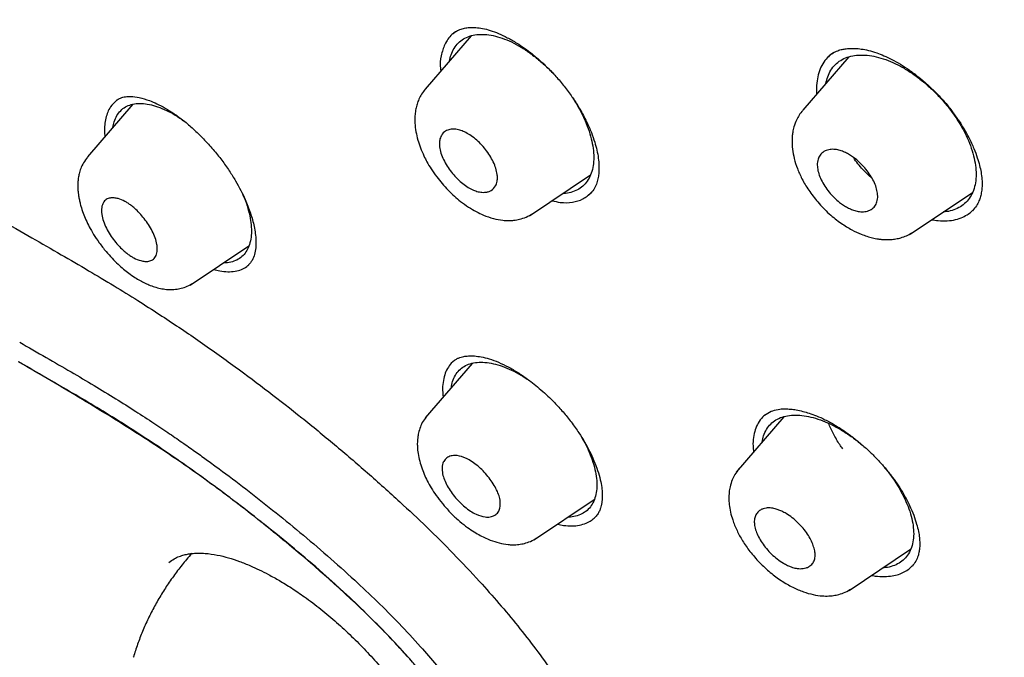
# Model space of a CAD drawing. Header units: millimetres. Extents: x 8 to 1894, y 12 to 2723.
# Tile 22 of 152: x 1398 to 1421, y 693 to 708. Entities that reach past the tile are written whole.
import ezdxf

# ---------------------------------------------------------------- set-up
doc = ezdxf.new("R2010")
doc.units = ezdxf.units.MM

msp = doc.modelspace()

# ---------------------------------------------------------------- linework, layer by layer
at = {"color": 7, "linetype": 'Continuous', "lineweight": 30}
for p, q in [((1408.768, 708.036), (1407.679, 706.773)), ((1417.209, 707.526), (1417.222, 707.547)), ((1417.26, 707.574), (1417.217, 707.527)), ((1417.347, 707.635), (1417.26, 707.574)), ((1417.709, 707.535), (1416.619, 706.271)), ((1400.754, 706.412), (1399.679, 705.165)), ((1400.082, 705.75), (1400.092, 705.644)), ((1410.149, 703.77), (1411.589, 704.737)), ((1411.575, 704.278), (1411.547, 704.261)), ((1419.159, 703.33), (1420.635, 704.321)), ((1402.112, 702.125), (1403.501, 703.059)), ((1408.37, 700.341), (1408.295, 700.275)), ((1408.785, 700.271), (1407.675, 698.983)), ((1416.173, 699.007), (1415.04, 697.694)), ((1415.712, 699.04), (1415.869, 699.137)), ((1410.265, 696.094), (1411.681, 697.045)), ((1417.716, 694.888), (1419.173, 695.867)), ((1400.765, 693.313), (1400.763, 693.307))]:
    msp.add_line(p, q, dxfattribs=at)
for points, knots in [([(1449.656, 646.305), (1449.76, 646.991), (1449.967, 648.357), (1449.976, 650.637), (1449.835, 653.011), (1449.556, 655.47), (1449.136, 658.249), (1448.551, 661.361), (1447.793, 664.806), (1446.85, 668.713), (1445.729, 673.079), (1444.507, 677.879), (1443.22, 682.731), (1441.782, 687.695), (1440.387, 691.953), (1439.109, 695.455), (1438.033, 698.152), (1436.809, 700.926), (1435.393, 703.783), (1433.839, 706.555), (1432.152, 709.208), (1430.372, 711.698), (1428.409, 714.121), (1426.333, 716.428), (1424.204, 718.611), (1421.691, 721.017), (1418.793, 723.596), (1415.521, 726.294), (1412.258, 728.818), (1409.012, 731.184), (1405.792, 733.383), (1402.611, 735.412), (1399.475, 737.292), (1396.377, 739.081), (1393.291, 740.857), (1390.213, 742.562), (1387.16, 744.138), (1384.158, 745.535), (1381.231, 746.733), (1378.389, 747.734), (1375.649, 748.502), (1373.335, 748.934), (1371.435, 749.077), (1369.913, 749.002), (1368.539, 748.685), (1367.376, 748.067), (1366.478, 747.122), (1365.795, 745.836), (1365.344, 744.279), (1365.23, 743.025), (1365.175, 742.429)], [0, 0, 0, 0, 0.0198977, 0.0395996, 0.0591642, 0.0786215, 0.0980121, 0.12334, 0.1485805, 0.1737294, 0.2078691, 0.2419619, 0.2762098, 0.3106234, 0.3452078, 0.3626069, 0.3801329, 0.3978086, 0.4156702, 0.4337533, 0.4489938, 0.4644095, 0.4798344, 0.4950682, 0.5101185, 0.5250269, 0.5471866, 0.5691857, 0.5910854, 0.6129458, 0.6347933, 0.656563, 0.6781905, 0.6996236, 0.7210558, 0.7426837, 0.7644548, 0.786298, 0.8081639, 0.830061, 0.852059, 0.8742193, 0.8891277, 0.9041794, 0.91941, 0.9348403, 0.9502474, 0.9654984, 0.9835762, 1, 1, 1, 1]), ([(1447.446, 646.265), (1447.532, 646.814), (1447.702, 647.91), (1447.751, 649.717), (1447.689, 651.605), (1447.521, 653.569), (1447.27, 655.588), (1446.891, 658.046), (1446.339, 660.969), (1445.587, 664.371), (1444.71, 667.984), (1443.725, 671.792), (1442.692, 675.771), (1441.629, 679.771), (1440.489, 683.824), (1439.223, 687.953), (1438.026, 691.472), (1436.96, 694.343), (1436.09, 696.531), (1435.132, 698.755), (1434.07, 701.019), (1432.883, 703.321), (1431.663, 705.459), (1430.435, 707.412), (1429.236, 709.167), (1427.941, 710.901), (1426.404, 712.784), (1424.618, 714.782), (1422.599, 716.869), (1420.398, 718.994), (1418.025, 721.143), (1415.49, 723.299), (1412.946, 725.344), (1410.401, 727.29), (1407.653, 729.293), (1404.71, 731.312), (1401.585, 733.315), (1398.489, 735.177), (1395.415, 736.955), (1392.352, 738.715), (1389.31, 740.394), (1386.308, 741.935), (1383.56, 743.204), (1381.069, 744.227), (1378.825, 745.045), (1376.646, 745.723), (1374.546, 746.241), (1372.658, 746.555), (1370.989, 746.665), (1369.543, 746.579), (1368.357, 746.296), (1367.425, 745.838), (1366.721, 745.257), (1366.152, 744.523), (1365.66, 743.562), (1365.282, 742.347), (1365.046, 740.867), (1364.955, 739.269), (1364.982, 737.581), (1365.106, 735.824), (1365.373, 733.414), (1365.858, 730.306), (1366.622, 726.467), (1367.518, 722.555), (1368.499, 718.602), (1369.512, 714.635), (1370.49, 710.876), (1371.477, 707.29), (1372.49, 703.871), (1373.61, 700.394), (1374.708, 697.289), (1375.745, 694.577), (1376.681, 692.279), (1377.705, 689.944), (1378.819, 687.572), (1379.662, 685.96), (1380.084, 685.153)], [0, 0, 0, 0, 0.011709, 0.0234, 0.035079, 0.046745, 0.058401, 0.070053, 0.08835, 0.106637, 0.124908, 0.145647, 0.166375, 0.187119, 0.207887, 0.228673, 0.249479, 0.259892, 0.270315, 0.28075, 0.291198, 0.301658, 0.31213, 0.319994, 0.327864, 0.335737, 0.343609, 0.354092, 0.364563, 0.37502, 0.38755, 0.400066, 0.41258, 0.425091, 0.437599, 0.45323, 0.468841, 0.484431, 0.499999, 0.515569, 0.531166, 0.546782, 0.562408, 0.574915, 0.587424, 0.599934, 0.612454, 0.624987, 0.635443, 0.645912, 0.656393, 0.664263, 0.672136, 0.680006, 0.687871, 0.698343, 0.708803, 0.71925, 0.729685, 0.740108, 0.750521, 0.771326, 0.792113, 0.81288, 0.833624, 0.854353, 0.875091, 0.892532, 0.909986, 0.927451, 0.944927, 0.955919, 0.966921, 0.977933, 0.988958, 1, 1, 1, 1]), ([(1395.484, 736.397), (1395.652, 736.3), (1395.974, 736.114), (1396.437, 735.846), (1396.858, 735.602), (1397.238, 735.381), (1397.575, 735.184), (1397.87, 735.012), (1398.126, 734.862), (1398.357, 734.726), (1398.774, 734.48), (1399.395, 734.112), (1400.438, 733.486), (1401.711, 732.708), (1403.156, 731.796), (1404.552, 730.886), (1405.899, 729.982), (1407.251, 729.049), (1408.538, 728.134), (1409.759, 727.244), (1410.913, 726.383), (1412.068, 725.502), (1413.227, 724.597), (1414.404, 723.656), (1415.339, 722.891), (1416.017, 722.325), (1416.417, 721.988), (1416.805, 721.659), (1417.198, 721.322), (1417.612, 720.964), (1418.042, 720.588), (1418.612, 720.085), (1419.309, 719.458), (1420.121, 718.712), (1420.942, 717.94), (1421.775, 717.14), (1422.625, 716.3), (1423.466, 715.444), (1424.297, 714.573), (1425.115, 713.684), (1425.919, 712.78), (1426.7, 711.866), (1427.453, 710.945), (1428.176, 710.02), (1428.875, 709.086), (1429.426, 708.315), (1429.847, 707.707), (1430.15, 707.26), (1430.454, 706.802), (1430.726, 706.383), (1430.955, 706.022), (1431.137, 705.733), (1431.296, 705.476), (1431.45, 705.223), (1431.616, 704.949), (1431.805, 704.631), (1432.012, 704.277), (1432.227, 703.904), (1432.439, 703.53), (1432.642, 703.166), (1432.888, 702.718), (1433.173, 702.187), (1433.495, 701.57), (1433.887, 700.797), (1434.34, 699.869), (1434.845, 698.789), (1435.379, 697.596), (1435.934, 696.294), (1436.502, 694.886), (1437.036, 693.493), (1437.616, 691.905), (1438.234, 690.126), (1438.881, 688.162), (1439.489, 686.218), (1440.064, 684.293), (1440.609, 682.384), (1441.131, 680.489), (1441.598, 678.74), (1442.019, 677.132), (1442.399, 675.661), (1442.776, 674.194), (1443.153, 672.727), (1443.529, 671.262), (1443.903, 669.796), (1444.295, 668.238), (1444.666, 666.728), (1445.044, 665.138), (1445.397, 663.589), (1445.748, 661.962), (1446.064, 660.391), (1446.348, 658.849), (1446.599, 657.33), (1446.782, 656.041), (1446.913, 654.974), (1447.004, 654.121), (1447.079, 653.279), (1447.135, 652.451), (1447.172, 651.633), (1447.184, 651.006), (1447.185, 650.558), (1447.182, 650.286), (1447.177, 650.014), (1447.168, 649.741), (1447.156, 649.469), (1447.14, 649.202), (1447.121, 648.949), (1447.104, 648.747), (1447.089, 648.596), (1447.078, 648.486), (1447.066, 648.377), (1447.051, 648.255), (1447.032, 648.107), (1447.008, 647.933), (1446.978, 647.736), (1446.941, 647.516), (1446.895, 647.273), (1446.839, 647.006), (1446.794, 646.824), (1446.77, 646.729)], [0, 0, 0, 0, 0.005154, 0.009884, 0.014188, 0.018068, 0.021524, 0.024504, 0.027077, 0.029334, 0.031588, 0.039811, 0.048252, 0.063358, 0.078464, 0.091951, 0.105439, 0.118927, 0.132415, 0.14386, 0.155305, 0.166749, 0.178191, 0.189738, 0.201737, 0.205994, 0.20995, 0.213671, 0.217566, 0.221703, 0.226037, 0.230466, 0.2388, 0.247039, 0.255014, 0.263756, 0.272498, 0.281237, 0.289975, 0.298713, 0.307464, 0.316237, 0.32481, 0.333365, 0.341914, 0.350496, 0.354415, 0.358464, 0.362644, 0.366854, 0.369823, 0.372441, 0.374709, 0.376792, 0.379291, 0.38217, 0.385428, 0.388911, 0.392313, 0.395628, 0.398857, 0.404568, 0.410206, 0.415845, 0.425918, 0.435995, 0.446078, 0.459579, 0.47308, 0.48658, 0.50007, 0.519674, 0.539285, 0.558898, 0.57851, 0.598123, 0.617736, 0.637348, 0.652758, 0.668168, 0.683578, 0.69899, 0.714399, 0.729808, 0.745383, 0.763841, 0.777968, 0.796396, 0.813876, 0.831037, 0.848197, 0.865355, 0.882512, 0.892578, 0.902642, 0.912706, 0.922768, 0.932828, 0.943038, 0.946501, 0.950013, 0.953564, 0.957143, 0.960751, 0.964386, 0.967903, 0.971034, 0.972689, 0.974209, 0.975607, 0.977268, 0.979374, 0.981924, 0.984738, 0.98795, 0.991563, 0.995578, 1, 1, 1, 1]), ([(1408.392, 708.128), (1408.363, 708.107), (1408.297, 708.059), (1408.212, 707.961), (1408.165, 707.875), (1408.141, 707.832)], [0, 0, 0, 0, 0.273431, 0.636422, 1, 1, 1, 1]), ([(1408.252, 707.437), (1408.262, 707.488), (1408.286, 707.598), (1408.357, 707.741), (1408.455, 707.868), (1408.578, 707.967), (1408.726, 708.033), (1408.895, 708.068), (1409.083, 708.072), (1409.284, 708.044), (1409.497, 707.984), (1409.717, 707.893), (1409.941, 707.772), (1410.167, 707.623), (1410.389, 707.447), (1410.572, 707.285), (1410.674, 707.176), (1410.709, 707.139)], [0, 0, 0, 0, 0.058385, 0.127875, 0.197834, 0.267197, 0.336499, 0.406489, 0.47599, 0.546577, 0.615805, 0.684918, 0.754407, 0.823627, 0.893816, 0.964121, 1, 1, 1, 1]), ([(1408.341, 708.092), (1408.365, 708.111), (1408.41, 708.147), (1408.515, 708.195), (1408.634, 708.223), (1408.749, 708.235), (1408.876, 708.233), (1409.036, 708.212), (1409.216, 708.166), (1409.413, 708.093), (1409.624, 707.993), (1409.83, 707.875), (1410.03, 707.742), (1410.221, 707.598), (1410.42, 707.429), (1410.623, 707.236), (1410.826, 707.017), (1411.019, 706.78), (1411.193, 706.536), (1411.355, 706.276), (1411.497, 706.011), (1411.612, 705.75), (1411.692, 705.522), (1411.746, 705.319), (1411.779, 705.133), (1411.792, 704.985), (1411.792, 704.864), (1411.786, 704.757), (1411.767, 704.637), (1411.73, 704.511), (1411.67, 704.384), (1411.608, 704.315), (1411.575, 704.278)], [0, 0, 0, 0, 0.036881, 0.070324, 0.099992, 0.125182, 0.155747, 0.188687, 0.223005, 0.257841, 0.293233, 0.330371, 0.360313, 0.39205, 0.425603, 0.461013, 0.498127, 0.536807, 0.574869, 0.610479, 0.654138, 0.693449, 0.728434, 0.759862, 0.791402, 0.823544, 0.841222, 0.863563, 0.890645, 0.922421, 0.958864, 1, 1, 1, 1]), ([(1408.141, 707.832), (1408.109, 707.745), (1408.046, 707.575), (1408.021, 707.352), (1408.04, 707.216), (1408.043, 707.196)], [0, 0, 0, 0, 0.469023, 0.92101, 1, 1, 1, 1]), ([(1417.26, 707.574), (1417.219, 707.533), (1417.136, 707.452), (1417.045, 707.296), (1416.98, 707.117), (1416.947, 706.916), (1416.937, 706.76), (1416.948, 706.668), (1416.95, 706.655)], [0, 0, 0, 0, 0.193364, 0.38556, 0.579307, 0.774429, 0.966884, 1, 1, 1, 1]), ([(1417.167, 706.907), (1417.18, 706.96), (1417.206, 707.074), (1417.281, 707.223), (1417.384, 707.355), (1417.514, 707.458), (1417.668, 707.531), (1417.844, 707.574), (1418.039, 707.585), (1418.248, 707.565), (1418.469, 707.514), (1418.697, 707.431), (1418.93, 707.319), (1419.164, 707.178), (1419.396, 707.012), (1419.62, 706.824), (1419.832, 706.617), (1420.011, 706.414), (1420.16, 706.221), (1420.282, 706.043), (1420.391, 705.86), (1420.498, 705.655), (1420.593, 705.431), (1420.671, 705.191), (1420.697, 705.04), (1420.71, 704.965)], [0, 0, 0, 0, 0.039739, 0.085365, 0.131293, 0.176868, 0.222362, 0.268344, 0.313991, 0.360388, 0.405855, 0.451214, 0.496937, 0.542401, 0.588425, 0.634668, 0.680141, 0.72565, 0.759681, 0.793666, 0.827949, 0.862868, 0.908479, 0.954443, 1, 1, 1, 1]), ([(1417.222, 707.547), (1417.259, 707.577), (1417.326, 707.631), (1417.44, 707.683), (1417.545, 707.713), (1417.637, 707.729), (1417.711, 707.736), (1417.769, 707.738), (1417.816, 707.738), (1417.892, 707.735), (1418.008, 707.724), (1418.177, 707.691), (1418.357, 707.638), (1418.544, 707.565), (1418.732, 707.476), (1418.933, 707.363), (1419.141, 707.227), (1419.349, 707.072), (1419.555, 706.899), (1419.755, 706.711), (1419.946, 706.508), (1420.126, 706.293), (1420.289, 706.069), (1420.432, 705.844), (1420.562, 705.609), (1420.67, 705.376), (1420.752, 705.156), (1420.807, 704.968), (1420.844, 704.796), (1420.865, 704.628), (1420.867, 704.497), (1420.86, 704.403), (1420.853, 704.343), (1420.842, 704.282), (1420.823, 704.206), (1420.79, 704.111), (1420.732, 703.995), (1420.671, 703.928), (1420.637, 703.89)], [0, 0, 0, 0, 0.035433, 0.066203, 0.092241, 0.113475, 0.129847, 0.141318, 0.15064, 0.160278, 0.187514, 0.21765, 0.251525, 0.279404, 0.309483, 0.341737, 0.374862, 0.408327, 0.442105, 0.476173, 0.510525, 0.545163, 0.579943, 0.614675, 0.647204, 0.68621, 0.720233, 0.749287, 0.77624, 0.806264, 0.839265, 0.852136, 0.865245, 0.878591, 0.893552, 0.920737, 0.956266, 1, 1, 1, 1]), ([(1407.677, 706.768), (1407.648, 706.73), (1407.591, 706.659), (1407.528, 706.538), (1407.483, 706.421), (1407.452, 706.298), (1407.435, 706.178), (1407.43, 706.064), (1407.433, 705.927), (1407.453, 705.765), (1407.499, 705.567), (1407.562, 705.377), (1407.636, 705.204), (1407.721, 705.038), (1407.821, 704.871), (1407.942, 704.698), (1408.078, 704.528), (1408.218, 704.375), (1408.364, 704.234), (1408.525, 704.099), (1408.698, 703.976), (1408.88, 703.868), (1409.076, 703.774), (1409.285, 703.702), (1409.462, 703.667), (1409.587, 703.656), (1409.675, 703.655), (1409.786, 703.662), (1409.921, 703.686), (1410.076, 703.736), (1410.172, 703.793), (1410.224, 703.824)], [0, 0, 0, 0, 0.034299, 0.065663, 0.094044, 0.119393, 0.148463, 0.172198, 0.190719, 0.23515, 0.275571, 0.314457, 0.354598, 0.383907, 0.41975, 0.462343, 0.498712, 0.537455, 0.574476, 0.60955, 0.653593, 0.694705, 0.733011, 0.785147, 0.83302, 0.848542, 0.866202, 0.890107, 0.920392, 0.957061, 1, 1, 1, 1]), ([(1388.97, 706.067), (1389.011, 706.099), (1389.089, 706.161), (1389.213, 706.234), (1389.33, 706.289), (1389.443, 706.331), (1389.551, 706.362), (1389.652, 706.386), (1389.761, 706.407), (1389.882, 706.424), (1390.027, 706.438), (1390.198, 706.445), (1390.387, 706.444), (1390.593, 706.433), (1390.803, 706.414), (1391.012, 706.387), (1391.203, 706.357), (1391.369, 706.328), (1391.516, 706.299), (1391.654, 706.27), (1391.795, 706.238), (1391.948, 706.201), (1392.171, 706.144), (1392.475, 706.059), (1392.87, 705.936), (1393.242, 705.808), (1393.583, 705.682), (1393.888, 705.563), (1394.225, 705.424), (1394.625, 705.25), (1395.094, 705.033), (1395.64, 704.765), (1396.241, 704.45), (1396.898, 704.088), (1397.609, 703.682), (1398.104, 703.396), (1398.359, 703.248)], [0, 0, 0, 0, 0.029449, 0.05528, 0.077504, 0.096142, 0.112852, 0.128521, 0.143149, 0.161666, 0.181525, 0.204361, 0.230203, 0.254515, 0.280914, 0.305841, 0.327688, 0.346403, 0.361928, 0.376495, 0.391277, 0.407529, 0.425239, 0.46177, 0.501632, 0.544824, 0.571841, 0.600833, 0.632672, 0.667378, 0.712469, 0.761717, 0.81516, 0.87266, 0.934255, 1, 1, 1, 1]), ([(1400.376, 706.506), (1400.321, 706.458), (1400.199, 706.353), (1400.119, 706.138), (1400.082, 705.928), (1400.082, 705.809), (1400.082, 705.75)], [0, 0, 0, 0, 0.296205, 0.647822, 0.823904, 1, 1, 1, 1]), ([(1400.281, 705.863), (1400.29, 705.909), (1400.308, 706.013), (1400.37, 706.147), (1400.459, 706.265), (1400.573, 706.354), (1400.711, 706.411), (1400.869, 706.436), (1401.046, 706.428), (1401.237, 706.39), (1401.44, 706.32), (1401.65, 706.217), (1401.831, 706.111), (1401.941, 706.029), (1401.98, 706.001)], [0, 0, 0, 0, 0.070136, 0.158319, 0.247125, 0.335076, 0.423056, 0.511809, 0.599994, 0.689441, 0.777272, 0.865053, 0.953095, 1, 1, 1, 1]), ([(1400.365, 706.507), (1400.389, 706.523), (1400.432, 706.552), (1400.504, 706.578), (1400.57, 706.591), (1400.636, 706.597), (1400.738, 706.598), (1400.902, 706.577), (1401.115, 706.514), (1401.324, 706.426), (1401.52, 706.323), (1401.731, 706.191), (1401.956, 706.026), (1402.19, 705.826), (1402.426, 705.597), (1402.652, 705.348), (1402.857, 705.092), (1403.034, 704.841), (1403.185, 704.601), (1403.31, 704.374), (1403.432, 704.117), (1403.545, 703.826), (1403.618, 703.557), (1403.656, 703.341), (1403.67, 703.172), (1403.668, 703.002), (1403.646, 702.904), (1403.635, 702.853)], [0, 0, 0, 0, 0.0384675, 0.0699253, 0.0943448, 0.1135503, 0.1330521, 0.1845469, 0.2382601, 0.2750047, 0.313192, 0.3535307, 0.3960961, 0.4407231, 0.4872968, 0.5346147, 0.5794765, 0.6217008, 0.6612998, 0.6983164, 0.7337433, 0.7889687, 0.8469305, 0.8787409, 0.9149117, 0.9553454, 1, 1, 1, 1]), ([(1411.163, 706.572), (1411.214, 706.491), (1411.316, 706.328), (1411.44, 706.08), (1411.541, 705.834), (1411.616, 705.593), (1411.641, 705.442), (1411.654, 705.367)], [0, 0, 0, 0, 0.197371, 0.4001629, 0.5996965, 0.8007458, 1, 1, 1, 1]), ([(1416.617, 706.266), (1416.588, 706.229), (1416.533, 706.16), (1416.463, 706.03), (1416.411, 705.893), (1416.381, 705.758), (1416.368, 705.651), (1416.361, 705.519), (1416.371, 705.346), (1416.412, 705.121), (1416.487, 704.886), (1416.599, 704.635), (1416.759, 704.366), (1416.935, 704.136), (1417.103, 703.952), (1417.241, 703.818), (1417.383, 703.697), (1417.561, 703.565), (1417.768, 703.438), (1417.974, 703.342), (1418.138, 703.283), (1418.271, 703.245), (1418.386, 703.222), (1418.496, 703.208), (1418.608, 703.202), (1418.731, 703.207), (1418.857, 703.226), (1418.981, 703.259), (1419.111, 703.309), (1419.191, 703.358), (1419.233, 703.384)], [0, 0, 0, 0, 0.032797, 0.062162, 0.099637, 0.129152, 0.150733, 0.167484, 0.213159, 0.260504, 0.309279, 0.360985, 0.418728, 0.482776, 0.517156, 0.552709, 0.586622, 0.618316, 0.675448, 0.724316, 0.753286, 0.781553, 0.809354, 0.827057, 0.850323, 0.87923, 0.904641, 0.933258, 0.965063, 1, 1, 1, 1]), ([(1409.382, 704.748), (1409.382, 704.743), (1409.384, 704.731), (1409.385, 704.711), (1409.388, 704.662), (1409.382, 704.575), (1409.341, 704.458), (1409.271, 704.388), (1409.206, 704.354), (1409.171, 704.34), (1409.112, 704.326), (1409.025, 704.321), (1408.908, 704.343), (1408.787, 704.389), (1408.662, 704.46), (1408.49, 704.588), (1408.325, 704.757), (1408.19, 704.949), (1408.106, 705.101), (1408.045, 705.256), (1408.021, 705.36), (1408.014, 705.419), (1408.013, 705.439), (1408.01, 705.489), (1408.017, 705.576), (1408.059, 705.69), (1408.132, 705.765), (1408.208, 705.802), (1408.261, 705.817), (1408.317, 705.824), (1408.392, 705.824), (1408.488, 705.806), (1408.61, 705.759), (1408.736, 705.687), (1408.909, 705.559), (1409.075, 705.388), (1409.209, 705.197), (1409.292, 705.045), (1409.355, 704.892), (1409.373, 704.796), (1409.382, 704.748)], [0, 0, 0, 0, 0.003502, 0.008274, 0.014314, 0.040014, 0.07671, 0.124899, 0.137122, 0.149057, 0.160621, 0.19327, 0.222904, 0.249666, 0.279077, 0.309113, 0.37038, 0.401867, 0.434109, 0.46696, 0.500291, 0.503935, 0.508832, 0.514973, 0.540533, 0.577207, 0.624831, 0.64273, 0.659895, 0.676469, 0.692436, 0.722197, 0.74953, 0.779268, 0.809571, 0.87097, 0.902565, 0.934478, 0.96704, 1, 1, 1, 1]), ([(1411.654, 705.367), (1411.661, 705.295), (1411.675, 705.15), (1411.658, 704.953), (1411.614, 704.776), (1411.542, 704.623), (1411.443, 704.496), (1411.319, 704.399), (1411.171, 704.333), (1411.042, 704.3), (1410.959, 704.3), (1410.939, 704.3)], [0, 0, 0, 0, 0.119841, 0.239629, 0.361458, 0.482403, 0.601832, 0.721781, 0.841385, 0.960819, 1, 1, 1, 1]), ([(1418.389, 704.303), (1418.391, 704.281), (1418.396, 704.234), (1418.392, 704.165), (1418.374, 704.082), (1418.328, 703.992), (1418.242, 703.912), (1418.126, 703.868), (1418.001, 703.861), (1417.882, 703.88), (1417.775, 703.916), (1417.677, 703.963), (1417.584, 704.019), (1417.477, 704.096), (1417.359, 704.199), (1417.239, 704.331), (1417.135, 704.473), (1417.053, 704.621), (1416.994, 704.768), (1416.967, 704.885), (1416.961, 704.975), (1416.965, 705.044), (1416.983, 705.127), (1417.029, 705.217), (1417.114, 705.296), (1417.227, 705.341), (1417.35, 705.349), (1417.469, 705.331), (1417.579, 705.294), (1417.679, 705.245), (1417.773, 705.188), (1417.881, 705.11), (1417.998, 705.006), (1418.119, 704.874), (1418.222, 704.732), (1418.303, 704.586), (1418.363, 704.44), (1418.381, 704.349), (1418.389, 704.303)], [0, 0, 0, 0, 0.015774, 0.033628, 0.053354, 0.086805, 0.124927, 0.163808, 0.197554, 0.226057, 0.24958, 0.270422, 0.291183, 0.312104, 0.343246, 0.374545, 0.405751, 0.437165, 0.468743, 0.500314, 0.516008, 0.533643, 0.553256, 0.586805, 0.624872, 0.662407, 0.695734, 0.724643, 0.7494, 0.77041, 0.791534, 0.81251, 0.843935, 0.875113, 0.90642, 0.937532, 0.968794, 1, 1, 1, 1]), ([(1399.679, 705.16), (1399.645, 705.116), (1399.581, 705.034), (1399.518, 704.897), (1399.48, 704.775), (1399.458, 704.663), (1399.45, 704.571), (1399.448, 704.497), (1399.448, 704.434), (1399.452, 704.364), (1399.461, 704.283), (1399.475, 704.193), (1399.495, 704.098), (1399.526, 703.977), (1399.573, 703.835), (1399.639, 703.671), (1399.721, 703.502), (1399.825, 703.321), (1399.957, 703.123), (1400.105, 702.933), (1400.256, 702.763), (1400.395, 702.623), (1400.528, 702.506), (1400.662, 702.401), (1400.793, 702.311), (1400.922, 702.235), (1401.043, 702.172), (1401.167, 702.118), (1401.3, 702.072), (1401.438, 702.039), (1401.597, 702.018), (1401.753, 702.021), (1401.905, 702.049), (1402.046, 702.096), (1402.133, 702.147), (1402.178, 702.174)], [0, 0, 0, 0, 0.040566, 0.075183, 0.10381, 0.126456, 0.149402, 0.162209, 0.175973, 0.191811, 0.209695, 0.229589, 0.250598, 0.271132, 0.30642, 0.340257, 0.374483, 0.413189, 0.456645, 0.504903, 0.543661, 0.580027, 0.613086, 0.642974, 0.677918, 0.707203, 0.733939, 0.762171, 0.792014, 0.824403, 0.856109, 0.895922, 0.927044, 0.961785, 1, 1, 1, 1]), ([(1418.255, 704.666), (1418.235, 704.682), (1418.173, 704.731), (1418.069, 704.833), (1417.952, 704.967), (1417.866, 705.076), (1417.828, 705.138), (1417.819, 705.153)], [0, 0, 0, 0, 0.122754, 0.38101, 0.649676, 0.919927, 1, 1, 1, 1]), ([(1420.71, 704.965), (1420.717, 704.892), (1420.731, 704.747), (1420.712, 704.549), (1420.665, 704.369), (1420.589, 704.212), (1420.485, 704.082), (1420.355, 703.979), (1420.2, 703.907), (1420.065, 703.869), (1419.977, 703.865), (1419.954, 703.864)], [0, 0, 0, 0, 0.119371, 0.238818, 0.36047, 0.481026, 0.600127, 0.719789, 0.839075, 0.958208, 1, 1, 1, 1]), ([(1403.349, 704.286), (1403.373, 704.231), (1403.432, 704.094), (1403.498, 703.883), (1403.527, 703.734), (1403.541, 703.66)], [0, 0, 0, 0, 0.252131, 0.627767, 1, 1, 1, 1]), ([(1410.68, 704.127), (1410.746, 704.111), (1410.919, 704.071), (1411.168, 704.083), (1411.421, 704.156), (1411.546, 704.263), (1411.61, 704.318)], [0, 0, 0, 0, 0.1664379, 0.4416654, 0.7162599, 1, 1, 1, 1]), ([(1401.322, 703.088), (1401.325, 703.057), (1401.332, 702.997), (1401.326, 702.897), (1401.295, 702.799), (1401.226, 702.724), (1401.137, 702.689), (1401.04, 702.685), (1400.921, 702.706), (1400.806, 702.752), (1400.7, 702.815), (1400.625, 702.868), (1400.535, 702.942), (1400.43, 703.042), (1400.316, 703.173), (1400.211, 703.32), (1400.121, 703.479), (1400.052, 703.642), (1400.017, 703.78), (1400.008, 703.886), (1400.014, 703.987), (1400.046, 704.085), (1400.115, 704.16), (1400.205, 704.194), (1400.301, 704.197), (1400.419, 704.176), (1400.534, 704.13), (1400.639, 704.067), (1400.715, 704.012), (1400.847, 703.902), (1400.99, 703.747), (1401.126, 703.558), (1401.216, 703.401), (1401.288, 703.239), (1401.311, 703.139), (1401.322, 703.088)], [0, 0, 0, 0, 0.022408, 0.043936, 0.083992, 0.120545, 0.153675, 0.183151, 0.209284, 0.250674, 0.268281, 0.286378, 0.3052, 0.334458, 0.365157, 0.397016, 0.43045, 0.465179, 0.501199, 0.523692, 0.545214, 0.585548, 0.622147, 0.655235, 0.684734, 0.71059, 0.751454, 0.769166, 0.787561, 0.806428, 0.865888, 0.897569, 0.930496, 0.964706, 1, 1, 1, 1]), ([(1420.41, 703.738), (1420.455, 703.76), (1420.539, 703.803), (1420.606, 703.864), (1420.638, 703.893)], [0, 0, 0, 0, 0.530027, 1, 1, 1, 1]), ([(1403.541, 703.66), (1403.549, 703.589), (1403.567, 703.447), (1403.556, 703.256), (1403.519, 703.086), (1403.456, 702.939), (1403.366, 702.821), (1403.251, 702.733), (1403.113, 702.677), (1402.996, 702.653), (1402.92, 702.657), (1402.904, 702.658)], [0, 0, 0, 0, 0.1206873, 0.2412418, 0.3637596, 0.4855042, 0.6056794, 0.7263599, 0.8465411, 0.9667021, 1, 1, 1, 1]), ([(1419.675, 703.677), (1419.725, 703.668), (1419.853, 703.647), (1420.041, 703.647), (1420.239, 703.673), (1420.353, 703.716), (1420.41, 703.738)], [0, 0, 0, 0, 0.180788, 0.45595, 0.727693, 1, 1, 1, 1]), ([(1398.359, 703.248), (1398.59, 703.115), (1399.036, 702.858), (1399.686, 702.48), (1400.291, 702.119), (1400.852, 701.774), (1401.364, 701.445), (1401.839, 701.131), (1402.291, 700.823), (1402.736, 700.511), (1403.295, 700.107), (1403.966, 699.603), (1404.751, 698.989), (1405.53, 698.35), (1406.307, 697.684), (1407.036, 697.03), (1407.716, 696.39), (1408.347, 695.762), (1408.918, 695.157), (1409.426, 694.584), (1409.871, 694.05), (1410.298, 693.501), (1410.705, 692.94), (1411.089, 692.369), (1411.449, 691.791), (1411.777, 691.216), (1412.05, 690.698), (1412.272, 690.245), (1412.449, 689.862), (1412.603, 689.511), (1412.738, 689.186), (1412.881, 688.83), (1413.037, 688.42), (1413.21, 687.939), (1413.384, 687.424), (1413.557, 686.882), (1413.723, 686.329), (1413.879, 685.779), (1414.025, 685.241), (1414.19, 684.615), (1414.373, 683.894), (1414.585, 683.066), (1414.806, 682.216), (1415.013, 681.398), (1415.191, 680.641), (1415.332, 679.969), (1415.418, 679.482), (1415.465, 679.165), (1415.487, 679.007), (1415.503, 678.876), (1415.515, 678.772), (1415.525, 678.677), (1415.536, 678.574), (1415.547, 678.444), (1415.558, 678.289), (1415.567, 678.111), (1415.572, 677.922), (1415.571, 677.733), (1415.564, 677.556), (1415.552, 677.392), (1415.534, 677.215), (1415.506, 677.033), (1415.468, 676.852), (1415.413, 676.65), (1415.331, 676.427), (1415.23, 676.234), (1415.139, 676.093), (1415.068, 675.999), (1414.986, 675.903), (1414.923, 675.843), (1414.892, 675.813)], [0, 0, 0, 0, 0.022355, 0.043136, 0.062356, 0.080038, 0.096158, 0.110535, 0.124468, 0.138245, 0.151873, 0.176291, 0.200335, 0.224344, 0.248475, 0.272642, 0.292736, 0.313074, 0.333771, 0.349556, 0.365455, 0.381485, 0.397657, 0.414015, 0.430596, 0.447222, 0.463474, 0.475549, 0.486795, 0.497221, 0.50683, 0.515871, 0.529396, 0.544137, 0.560105, 0.577312, 0.595151, 0.612798, 0.630244, 0.647483, 0.674163, 0.701394, 0.729669, 0.758958, 0.78376, 0.807223, 0.829357, 0.836121, 0.841961, 0.846861, 0.85082, 0.853709, 0.857656, 0.862733, 0.868946, 0.876017, 0.884084, 0.892125, 0.899774, 0.907026, 0.91388, 0.923844, 0.932826, 0.940849, 0.955512, 0.97012, 0.976102, 0.983162, 0.991363, 1, 1, 1, 1]), ([(1403.635, 702.853), (1403.618, 702.804), (1403.585, 702.705), (1403.522, 702.638), (1403.49, 702.605)], [0, 0, 0, 0, 0.503044, 1, 1, 1, 1]), ([(1402.665, 702.497), (1402.714, 702.484), (1402.831, 702.453), (1403.001, 702.44), (1403.174, 702.45), (1403.326, 702.492), (1403.434, 702.546), (1403.484, 702.595), (1403.498, 702.609)], [0, 0, 0, 0, 0.142142, 0.337244, 0.535486, 0.728306, 0.918579, 1, 1, 1, 1]), ([(1398.072, 700.772), (1398.28, 700.651), (1398.684, 700.419), (1399.272, 700.079), (1399.822, 699.755), (1400.333, 699.444), (1400.805, 699.145), (1401.231, 698.868), (1401.61, 698.613), (1401.944, 698.383), (1402.244, 698.171), (1402.524, 697.97), (1402.916, 697.684), (1403.429, 697.297), (1404.067, 696.796), (1404.712, 696.267), (1405.361, 695.713), (1405.972, 695.168), (1406.539, 694.632), (1407.063, 694.107), (1407.532, 693.603), (1407.947, 693.119), (1408.311, 692.661), (1408.66, 692.186), (1409.004, 691.679), (1409.327, 691.151), (1409.619, 690.618), (1409.87, 690.111), (1410.049, 689.715), (1410.171, 689.426), (1410.245, 689.245), (1410.306, 689.093), (1410.353, 688.971), (1410.393, 688.868), (1410.432, 688.764), (1410.487, 688.617), (1410.561, 688.409), (1410.657, 688.136), (1410.76, 687.829), (1410.884, 687.446), (1411.017, 687.009), (1411.192, 686.405), (1411.383, 685.701), (1411.581, 684.924), (1411.763, 684.187), (1411.94, 683.476), (1412.124, 682.755), (1412.281, 682.132), (1412.408, 681.607), (1412.505, 681.183), (1412.592, 680.774), (1412.667, 680.394), (1412.726, 680.054), (1412.772, 679.754), (1412.807, 679.484), (1412.834, 679.236), (1412.852, 679.001), (1412.864, 678.765), (1412.866, 678.517), (1412.854, 678.254), (1412.823, 677.987), (1412.78, 677.785), (1412.736, 677.636), (1412.697, 677.528), (1412.641, 677.404), (1412.563, 677.268), (1412.478, 677.146), (1412.41, 677.078), (1412.384, 677.052)], [0, 0, 0, 0, 0.023407, 0.045215, 0.06543, 0.084068, 0.101169, 0.116762, 0.130064, 0.141996, 0.152552, 0.162238, 0.171974, 0.194329, 0.217009, 0.240057, 0.263317, 0.28674, 0.306314, 0.32586, 0.345685, 0.360925, 0.376512, 0.392443, 0.408711, 0.427087, 0.444802, 0.461818, 0.478139, 0.485224, 0.491568, 0.496851, 0.501074, 0.50425, 0.50762, 0.511993, 0.519772, 0.529507, 0.541017, 0.55273, 0.570835, 0.588573, 0.619326, 0.649433, 0.676456, 0.70358, 0.730979, 0.75931, 0.775846, 0.792695, 0.809519, 0.825019, 0.839074, 0.851692, 0.863017, 0.873803, 0.884159, 0.894602, 0.906429, 0.919687, 0.933914, 0.948832, 0.95428, 0.961298, 0.969991, 0.980356, 0.99239, 1, 1, 1, 1]), ([(1408.367, 700.342), (1408.388, 700.357), (1408.428, 700.384), (1408.494, 700.41), (1408.555, 700.428), (1408.631, 700.443), (1408.723, 700.451), (1408.85, 700.448), (1409.005, 700.428), (1409.196, 700.381), (1409.412, 700.302), (1409.64, 700.192), (1409.869, 700.059), (1410.129, 699.882), (1410.423, 699.648), (1410.707, 699.379), (1410.944, 699.12), (1411.14, 698.879), (1411.308, 698.64), (1411.452, 698.409), (1411.572, 698.188), (1411.678, 697.961), (1411.765, 697.733), (1411.826, 697.52), (1411.86, 697.337), (1411.873, 697.19), (1411.871, 697.09), (1411.866, 697.024), (1411.861, 696.981), (1411.854, 696.939), (1411.844, 696.893), (1411.828, 696.835), (1411.8, 696.764), (1411.757, 696.684), (1411.713, 696.637), (1411.689, 696.611)], [0, 0, 0, 0, 0.030445, 0.055929, 0.07639, 0.092176, 0.120505, 0.146428, 0.179965, 0.216203, 0.255067, 0.293793, 0.331221, 0.36732, 0.420834, 0.475538, 0.512675, 0.550525, 0.590886, 0.623064, 0.656843, 0.692178, 0.729003, 0.765829, 0.798463, 0.826805, 0.850949, 0.861905, 0.872428, 0.882519, 0.893841, 0.911141, 0.934653, 0.9643, 1, 1, 1, 1]), ([(1403.45, 679.048), (1403.748, 678.877), (1404.345, 678.534), (1405.238, 678.051), (1406.116, 677.623), (1406.973, 677.267), (1407.872, 676.965), (1408.797, 676.743), (1409.627, 676.635), (1410.31, 676.616), (1410.856, 676.664), (1411.306, 676.779), (1411.655, 676.959), (1411.914, 677.182), (1412.117, 677.462), (1412.275, 677.836), (1412.363, 678.32), (1412.376, 678.911), (1412.316, 679.651), (1412.173, 680.546), (1411.946, 681.597), (1411.678, 682.678), (1411.385, 683.818), (1411.095, 685.005), (1410.773, 686.255), (1410.452, 687.363), (1410.135, 688.32), (1409.844, 689.114), (1409.502, 689.925), (1409.126, 690.687), (1408.719, 691.391), (1408.298, 692.029), (1407.83, 692.658), (1407.261, 693.337), (1406.588, 694.047), (1405.825, 694.78), (1404.915, 695.59), (1403.864, 696.465), (1402.678, 697.376), (1401.499, 698.213), (1400.331, 698.971), (1399.179, 699.655), (1398.423, 700.089), (1398.045, 700.307)], [0, 0, 0, 0, 0.0249063, 0.0497457, 0.0745171, 0.0993195, 0.1243082, 0.1556384, 0.1868927, 0.2077876, 0.2286807, 0.2495073, 0.2651313, 0.2807795, 0.2964179, 0.3120158, 0.3328169, 0.3536921, 0.3744994, 0.405554, 0.4366966, 0.4679243, 0.4991567, 0.5340946, 0.5690152, 0.6039468, 0.6245869, 0.6452808, 0.6659227, 0.6864829, 0.7021013, 0.7177819, 0.7334825, 0.7491896, 0.7701176, 0.7910679, 0.8120165, 0.8434276, 0.8747581, 0.9058916, 0.9370956, 0.9685172, 1, 1, 1, 1]), ([(1403.45, 679.048), (1403.7, 678.906), (1404.186, 678.628), (1404.892, 678.25), (1405.552, 677.915), (1406.143, 677.635), (1406.669, 677.406), (1407.022, 677.266), (1407.24, 677.185), (1407.337, 677.15), (1407.433, 677.117), (1407.526, 677.086), (1407.618, 677.056), (1407.707, 677.028), (1407.955, 676.954), (1408.349, 676.848), (1408.875, 676.733), (1409.369, 676.655), (1409.766, 676.618), (1410.077, 676.608), (1410.314, 676.611), (1410.54, 676.627), (1410.755, 676.654), (1410.959, 676.692), (1411.152, 676.743), (1411.352, 676.81), (1411.553, 676.903), (1411.745, 677.032), (1411.889, 677.165), (1411.996, 677.293), (1412.074, 677.407), (1412.142, 677.531), (1412.201, 677.664), (1412.262, 677.837), (1412.316, 678.062), (1412.355, 678.351), (1412.367, 678.597), (1412.368, 678.784), (1412.366, 678.903), (1412.361, 679.026), (1412.354, 679.152), (1412.344, 679.282), (1412.332, 679.415), (1412.305, 679.671), (1412.249, 680.068), (1412.155, 680.603), (1412.075, 680.993), (1412.027, 681.215), (1412.013, 681.278), (1411.999, 681.342), (1411.984, 681.406), (1411.969, 681.47), (1411.954, 681.536), (1411.929, 681.645), (1411.89, 681.81), (1411.833, 682.044), (1411.765, 682.316), (1411.687, 682.627), (1411.599, 682.975), (1411.502, 683.363), (1411.389, 683.812), (1411.267, 684.297), (1411.143, 684.794), (1411.026, 685.252), (1410.919, 685.671), (1410.819, 686.051), (1410.74, 686.346), (1410.677, 686.573), (1410.625, 686.759), (1410.565, 686.964), (1410.498, 687.188), (1410.436, 687.389), (1410.381, 687.566), (1410.333, 687.715), (1410.285, 687.864), (1410.236, 688.01), (1410.187, 688.156), (1410.096, 688.419), (1409.961, 688.795), (1409.772, 689.279), (1409.613, 689.655), (1409.491, 689.927), (1409.411, 690.099), (1409.329, 690.269), (1409.247, 690.435), (1409.163, 690.598), (1409.029, 690.851), (1408.835, 691.194), (1408.568, 691.625), (1408.329, 691.979), (1408.129, 692.257), (1407.974, 692.463), (1407.815, 692.668), (1407.652, 692.87), (1407.483, 693.07), (1407.217, 693.375), (1406.841, 693.784), (1406.34, 694.292), (1405.807, 694.802), (1405.217, 695.335), (1404.568, 695.89), (1403.887, 696.442), (1403.402, 696.82), (1403.124, 697.031), (1403.035, 697.098), (1402.946, 697.165), (1402.856, 697.233), (1402.766, 697.3), (1402.524, 697.479), (1402.117, 697.772), (1401.533, 698.171), (1400.908, 698.58), (1400.245, 698.998), (1399.544, 699.426), (1398.804, 699.866), (1398.303, 700.157), (1398.045, 700.307)], [0, 0, 0, 0, 0.020897, 0.040614, 0.059169, 0.076581, 0.090979, 0.104533, 0.107462, 0.11035, 0.113198, 0.116006, 0.118773, 0.121501, 0.12419, 0.141529, 0.158303, 0.174549, 0.19031, 0.199116, 0.207787, 0.216334, 0.224765, 0.233093, 0.241327, 0.24948, 0.260022, 0.270451, 0.280813, 0.287021, 0.293234, 0.299464, 0.30572, 0.312015, 0.32252, 0.33352, 0.345052, 0.349061, 0.353136, 0.357276, 0.361484, 0.36576, 0.370105, 0.374521, 0.390425, 0.407497, 0.423501, 0.425356, 0.427222, 0.429099, 0.430989, 0.43289, 0.434803, 0.436728, 0.442444, 0.449229, 0.457083, 0.466007, 0.475999, 0.487059, 0.499188, 0.514374, 0.528406, 0.541282, 0.553004, 0.563574, 0.572991, 0.577499, 0.582279, 0.588259, 0.594304, 0.600463, 0.604511, 0.608507, 0.612454, 0.61635, 0.620196, 0.623993, 0.637182, 0.649648, 0.661412, 0.665847, 0.67018, 0.674411, 0.678544, 0.682581, 0.686523, 0.697314, 0.707888, 0.718305, 0.723476, 0.728631, 0.733779, 0.738928, 0.744087, 0.749263, 0.762807, 0.776842, 0.79144, 0.806666, 0.824534, 0.843329, 0.860683, 0.863014, 0.865359, 0.867718, 0.870091, 0.872478, 0.874879, 0.889262, 0.904767, 0.921423, 0.939256, 0.958286, 0.97853, 1, 1, 1, 1]), ([(1408.295, 700.275), (1408.263, 700.234), (1408.198, 700.153), (1408.133, 699.999), (1408.095, 699.824), (1408.082, 699.65), (1408.095, 699.527), (1408.101, 699.477)], [0, 0, 0, 0, 0.212943, 0.4243, 0.637054, 0.850681, 1, 1, 1, 1]), ([(1408.296, 699.703), (1408.304, 699.751), (1408.324, 699.856), (1408.387, 699.993), (1408.479, 700.114), (1408.597, 700.206), (1408.74, 700.268), (1408.905, 700.299), (1409.09, 700.299), (1409.289, 700.268), (1409.5, 700.207), (1409.72, 700.115), (1409.936, 700.002), (1410.078, 699.906), (1410.145, 699.862)], [0, 0, 0, 0, 0.070411, 0.155686, 0.241573, 0.326684, 0.411756, 0.497639, 0.582938, 0.669494, 0.754467, 0.839352, 0.924632, 1, 1, 1, 1]), ([(1415.869, 699.137), (1415.922, 699.154), (1416.019, 699.185), (1416.179, 699.196), (1416.325, 699.189), (1416.469, 699.17), (1416.615, 699.139), (1416.776, 699.091), (1416.95, 699.027), (1417.153, 698.936), (1417.388, 698.808), (1417.623, 698.656), (1417.845, 698.491), (1418.045, 698.325), (1418.237, 698.149), (1418.419, 697.963), (1418.589, 697.77), (1418.746, 697.571), (1418.887, 697.37), (1419.024, 697.147), (1419.148, 696.912), (1419.248, 696.676), (1419.317, 696.469), (1419.36, 696.292), (1419.383, 696.142), (1419.39, 696.035), (1419.39, 695.957), (1419.386, 695.889), (1419.375, 695.802), (1419.348, 695.695), (1419.297, 695.574), (1419.238, 695.504), (1419.206, 695.466)], [0, 0, 0, 0, 0.0468, 0.085783, 0.116804, 0.143064, 0.17403, 0.201103, 0.231135, 0.265689, 0.304794, 0.348576, 0.383348, 0.417974, 0.452415, 0.486649, 0.520675, 0.554516, 0.588199, 0.62158, 0.665014, 0.705, 0.741292, 0.773914, 0.802987, 0.829594, 0.84211, 0.856907, 0.880034, 0.91163, 0.951629, 1, 1, 1, 1]), ([(1407.721, 699.033), (1407.688, 698.99), (1407.626, 698.909), (1407.559, 698.769), (1407.518, 698.636), (1407.498, 698.52), (1407.491, 698.436), (1407.489, 698.374), (1407.49, 698.292), (1407.5, 698.167), (1407.531, 698), (1407.582, 697.822), (1407.647, 697.651), (1407.725, 697.484), (1407.82, 697.314), (1407.939, 697.133), (1408.087, 696.939), (1408.26, 696.745), (1408.445, 696.566), (1408.626, 696.418), (1408.792, 696.302), (1408.941, 696.213), (1409.08, 696.141), (1409.241, 696.072), (1409.427, 696.011), (1409.603, 695.979), (1409.76, 695.97), (1409.892, 695.977), (1410.035, 696.004), (1410.18, 696.051), (1410.271, 696.105), (1410.32, 696.135)], [0, 0, 0, 0, 0.0397, 0.073839, 0.107358, 0.132737, 0.15007, 0.161054, 0.172801, 0.204668, 0.243657, 0.28229, 0.318633, 0.352894, 0.388871, 0.428962, 0.473224, 0.521651, 0.569734, 0.612845, 0.651212, 0.684923, 0.714978, 0.745315, 0.792198, 0.838823, 0.862081, 0.894971, 0.924167, 0.959206, 1, 1, 1, 1]), ([(1415.735, 699.055), (1415.711, 699.035), (1415.644, 698.981), (1415.562, 698.861), (1415.489, 698.702), (1415.447, 698.518), (1415.434, 698.341), (1415.447, 698.22), (1415.452, 698.172)], [0, 0, 0, 0, 0.106385, 0.29952, 0.493218, 0.684472, 0.876122, 1, 1, 1, 1]), ([(1415.657, 698.409), (1415.667, 698.46), (1415.689, 698.569), (1415.757, 698.711), (1415.854, 698.837), (1415.979, 698.936), (1416.129, 699.004), (1416.301, 699.042), (1416.494, 699.05), (1416.701, 699.028), (1416.921, 698.975), (1417.149, 698.892), (1417.383, 698.781), (1417.619, 698.642), (1417.849, 698.483), (1417.996, 698.361), (1418.067, 698.302)], [0, 0, 0, 0, 0.062009, 0.134246, 0.207009, 0.279149, 0.35121, 0.424005, 0.49628, 0.569659, 0.641668, 0.713564, 0.785919, 0.857926, 0.930837, 1, 1, 1, 1]), ([(1417.568, 698.243), (1417.543, 698.277), (1417.46, 698.393), (1417.343, 698.599), (1417.265, 698.767), (1417.227, 698.851)], [0, 0, 0, 0, 0.170368, 0.584667, 1, 1, 1, 1]), ([(1411.38, 698.52), (1411.414, 698.461), (1411.494, 698.321), (1411.59, 698.103), (1411.674, 697.869), (1411.704, 697.722), (1411.72, 697.65)], [0, 0, 0, 0, 0.198103, 0.464935, 0.733691, 1, 1, 1, 1]), ([(1409.45, 697.033), (1409.454, 696.964), (1409.462, 696.852), (1409.406, 696.738), (1409.328, 696.665), (1409.221, 696.628), (1409.076, 696.626), (1408.871, 696.687), (1408.61, 696.859), (1408.357, 697.112), (1408.197, 697.357), (1408.115, 697.549), (1408.07, 697.716), (1408.074, 697.864), (1408.127, 697.979), (1408.204, 698.05), (1408.31, 698.088), (1408.454, 698.09), (1408.617, 698.042), (1408.786, 697.945), (1408.964, 697.81), (1409.173, 697.597), (1409.332, 697.356), (1409.419, 697.165), (1409.44, 697.077), (1409.45, 697.033)], [0, 0, 0, 0, 0.052276, 0.086088, 0.125167, 0.163317, 0.196887, 0.250057, 0.311886, 0.374196, 0.437047, 0.468982, 0.500959, 0.553131, 0.586992, 0.625752, 0.663235, 0.696627, 0.75054, 0.781808, 0.813114, 0.875316, 0.937523, 0.96881, 1, 1, 1, 1]), ([(1415.107, 697.768), (1415.074, 697.726), (1415.014, 697.648), (1414.942, 697.505), (1414.897, 697.362), (1414.876, 697.234), (1414.869, 697.142), (1414.867, 697.046), (1414.875, 696.915), (1414.904, 696.746), (1414.962, 696.538), (1415.054, 696.311), (1415.191, 696.06), (1415.369, 695.805), (1415.59, 695.549), (1415.843, 695.313), (1416.11, 695.115), (1416.375, 694.963), (1416.627, 694.855), (1416.861, 694.788), (1417.035, 694.762), (1417.158, 694.757), (1417.245, 694.758), (1417.353, 694.768), (1417.484, 694.795), (1417.632, 694.846), (1417.724, 694.901), (1417.774, 694.931)], [0, 0, 0, 0, 0.037929, 0.070704, 0.110005, 0.137423, 0.153486, 0.168009, 0.200017, 0.239214, 0.278191, 0.332357, 0.384388, 0.441276, 0.503414, 0.566943, 0.627631, 0.686157, 0.741156, 0.791273, 0.838027, 0.853191, 0.870648, 0.893991, 0.923321, 0.958674, 1, 1, 1, 1]), ([(1418.517, 697.848), (1418.571, 697.783), (1418.688, 697.642), (1418.842, 697.416), (1418.98, 697.177), (1419.092, 696.939), (1419.177, 696.706), (1419.208, 696.559), (1419.223, 696.486)], [0, 0, 0, 0, 0.148194, 0.317346, 0.489697, 0.659512, 0.830533, 1, 1, 1, 1]), ([(1411.72, 697.65), (1411.729, 697.579), (1411.749, 697.439), (1411.739, 697.248), (1411.702, 697.078), (1411.636, 696.93), (1411.543, 696.809), (1411.424, 696.717), (1411.281, 696.656), (1411.158, 696.627), (1411.078, 696.628), (1411.06, 696.628)], [0, 0, 0, 0, 0.120385, 0.240692, 0.363043, 0.484469, 0.604406, 0.724919, 0.844932, 0.964868, 1, 1, 1, 1]), ([(1416.904, 695.825), (1416.908, 695.789), (1416.916, 695.713), (1416.897, 695.611), (1416.851, 695.52), (1416.78, 695.457), (1416.701, 695.422), (1416.61, 695.403), (1416.503, 695.405), (1416.392, 695.43), (1416.314, 695.459), (1416.257, 695.484), (1416.208, 695.509), (1416.127, 695.555), (1416.015, 695.632), (1415.879, 695.749), (1415.717, 695.921), (1415.558, 696.158), (1415.478, 696.384), (1415.467, 696.538), (1415.485, 696.64), (1415.533, 696.731), (1415.602, 696.792), (1415.677, 696.827), (1415.763, 696.847), (1415.867, 696.847), (1415.98, 696.823), (1416.063, 696.793), (1416.124, 696.766), (1416.174, 696.74), (1416.256, 696.693), (1416.369, 696.615), (1416.506, 696.497), (1416.629, 696.366), (1416.732, 696.228), (1416.843, 696.043), (1416.88, 695.912), (1416.904, 695.825)], [0, 0, 0, 0, 0.026921, 0.056593, 0.089295, 0.124984, 0.149349, 0.171151, 0.207342, 0.233416, 0.249764, 0.260738, 0.271602, 0.282409, 0.314746, 0.346547, 0.378079, 0.439704, 0.500178, 0.52716, 0.556717, 0.589386, 0.624784, 0.647563, 0.668221, 0.703478, 0.730542, 0.749447, 0.760539, 0.771581, 0.782628, 0.8153, 0.847468, 0.878906, 0.910034, 0.940519, 1, 1, 1, 1]), ([(1411.489, 696.483), (1411.531, 696.503), (1411.609, 696.54), (1411.671, 696.597), (1411.699, 696.623)], [0, 0, 0, 0, 0.536059, 1, 1, 1, 1]), ([(1410.81, 696.46), (1410.858, 696.45), (1410.977, 696.424), (1411.151, 696.415), (1411.333, 696.43), (1411.437, 696.466), (1411.489, 696.483)], [0, 0, 0, 0, 0.183603, 0.457823, 0.728628, 1, 1, 1, 1]), ([(1419.223, 696.486), (1419.233, 696.416), (1419.252, 696.274), (1419.24, 696.082), (1419.199, 695.908), (1419.129, 695.757), (1419.03, 695.632), (1418.905, 695.533), (1418.754, 695.466), (1418.624, 695.431), (1418.54, 695.429), (1418.52, 695.428)], [0, 0, 0, 0, 0.119999, 0.240011, 0.362182, 0.483235, 0.602883, 0.72318, 0.842878, 0.962545, 1, 1, 1, 1]), ([(1402.153, 695.765), (1402.11, 695.718), (1401.991, 695.587), (1401.811, 695.361), (1401.613, 695.087), (1401.43, 694.805), (1401.264, 694.516), (1401.113, 694.221), (1400.979, 693.92), (1400.861, 693.617), (1400.796, 693.411), (1400.764, 693.309)], [0, 0, 0, 0, 0.066704, 0.185972, 0.304593, 0.422543, 0.539795, 0.656315, 0.77206, 0.886981, 1, 1, 1, 1]), ([(1401.606, 695.553), (1401.646, 695.583), (1401.721, 695.639), (1401.843, 695.695), (1401.958, 695.732), (1402.07, 695.756), (1402.186, 695.77), (1402.315, 695.776), (1402.5, 695.769), (1402.732, 695.737), (1403.009, 695.669), (1403.273, 695.582), (1403.515, 695.486), (1403.746, 695.38), (1403.975, 695.264), (1404.231, 695.121), (1404.515, 694.947), (1404.843, 694.724), (1405.202, 694.452), (1405.577, 694.138), (1405.933, 693.808), (1406.273, 693.464), (1406.598, 693.105), (1406.909, 692.729), (1407.205, 692.338), (1407.459, 691.965), (1407.668, 691.626), (1407.832, 691.334), (1407.966, 691.069), (1408.076, 690.829), (1408.172, 690.597), (1408.261, 690.356), (1408.34, 690.1), (1408.404, 689.842), (1408.447, 689.599), (1408.468, 689.406), (1408.474, 689.256), (1408.473, 689.143), (1408.467, 689.039), (1408.456, 688.945), (1408.44, 688.852), (1408.417, 688.754), (1408.382, 688.643), (1408.329, 688.523), (1408.254, 688.4), (1408.185, 688.328), (1408.149, 688.29)], [0, 0, 0, 0, 0.026961, 0.050196, 0.069708, 0.085575, 0.101115, 0.11799, 0.136216, 0.168593, 0.196255, 0.221346, 0.245314, 0.263893, 0.284095, 0.306439, 0.330919, 0.357439, 0.390711, 0.423082, 0.454579, 0.485281, 0.516171, 0.547571, 0.57948, 0.611909, 0.637464, 0.66106, 0.682596, 0.702106, 0.720533, 0.741124, 0.764146, 0.788711, 0.812352, 0.834935, 0.848456, 0.86143, 0.873861, 0.886283, 0.897513, 0.911866, 0.92931, 0.949821, 0.973384, 1, 1, 1, 1]), ([(1418.698, 695.229), (1418.751, 695.238), (1418.856, 695.256), (1418.993, 695.31), (1419.113, 695.379), (1419.176, 695.44), (1419.207, 695.469)], [0, 0, 0, 0, 0.256236, 0.512872, 0.769958, 1, 1, 1, 1]), ([(1418.252, 695.248), (1418.261, 695.246), (1418.346, 695.226), (1418.499, 695.216), (1418.632, 695.225), (1418.698, 695.229)], [0, 0, 0, 0, 0.055588, 0.525937, 1, 1, 1, 1])]:
    msp.add_open_spline(points, degree=3, knots=knots, dxfattribs=at)

doc.saveas('drawing.dxf')
